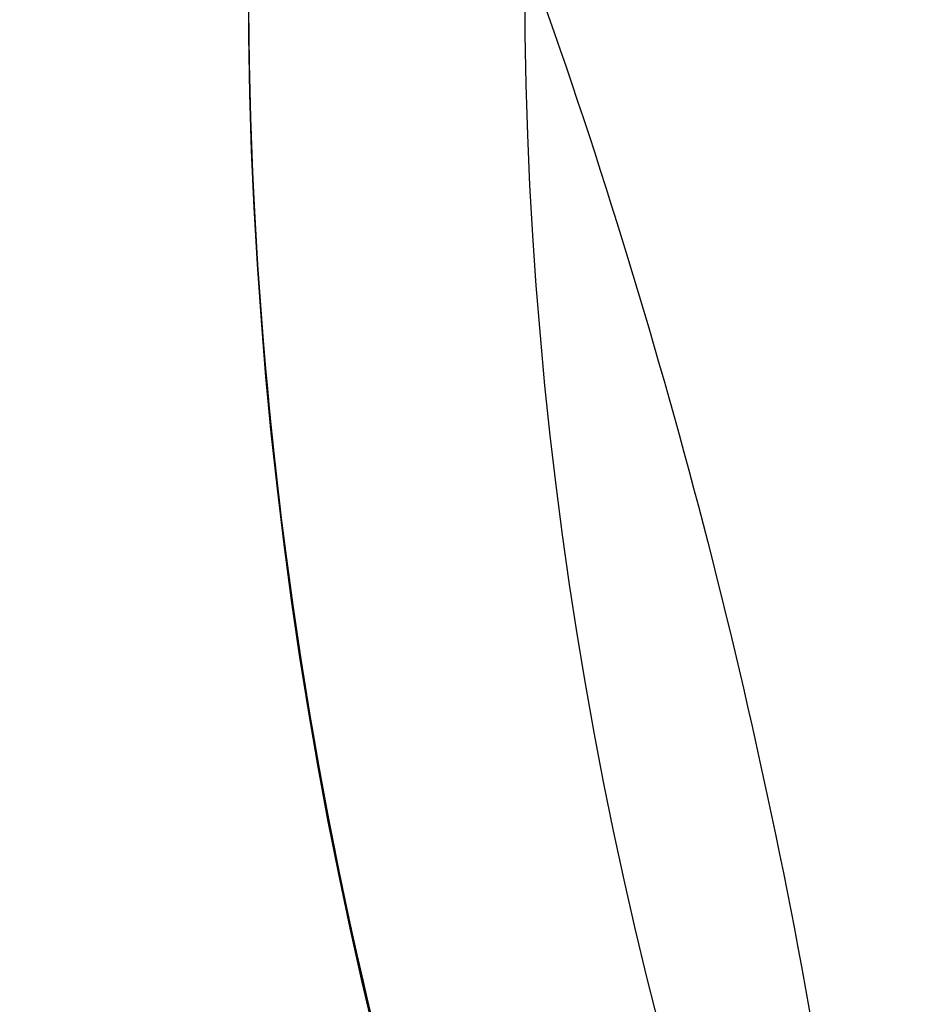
# Model space of a CAD drawing. Header units: millimetres. Extents: x -1033 to -333, y -38 to 662.
# Tile 84 of 256: x -767 to -751, y 293 to 311. Entities that reach past the tile are written whole.
import ezdxf

# ---------------------------------------------------------------- set-up
doc = ezdxf.new("R2010")
doc.units = ezdxf.units.MM
doc.header["$MEASUREMENT"] = 0
doc.layers.add('Výchozí', color=7, linetype='Continuous', true_color=0x000000)

msp = doc.modelspace()

# ---------------------------------------------------------------- linework, layer by layer
at = {"layer": 'Výchozí', "color": 9, "true_color": 0xbfbfbf}
for centre, radius in [((-682.625591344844, 311.716902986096, -122.4954314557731), 350), ((-682.650261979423, 311.689210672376, -97.49543145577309), 302), ((-682.650261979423, 311.689210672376, -97.49543145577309), 301), ((-682.625591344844, 311.7169029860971, -1624.964705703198), 80.27925782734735)]:
    msp.add_circle(centre, radius, dxfattribs=at)
for centre, radius, start, end in [((-682.625591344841, 311.716902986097, -122.995431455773), 350, 287.2155014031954, 107.2155014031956), ((-682.6255913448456, 311.7169029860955, -121.995431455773), 350.0000000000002, 287.2155014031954, 107.2155014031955), ((-682.625591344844, 311.7169029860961, -121.995431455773), 350.0000000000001, 107.2155014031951, 270), ((-682.6255913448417, 311.7169029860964, -122.9954314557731), 350.0000000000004, 107.2155014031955, 269.9999999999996), ((-682.6502619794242, 311.6892106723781, -118.995431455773), 300.0000000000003, 288.1558785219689, 106.2586172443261), ((-682.650261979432, 311.6892106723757, -121.995431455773), 300.0000000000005, 288.1558785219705, 106.2586172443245), ((-682.650261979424, 311.689210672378, -120.4954314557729), 300.0000000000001, 288.1558785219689, 106.2586172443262), ((-682.6502619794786, 311.6892106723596, -75.99543145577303), 299.8888683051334, 288.1688009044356, 106.2456948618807), ((-682.6502619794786, 311.6892106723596, -72.99543145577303), 299.8888683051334, 288.1688009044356, 106.2456948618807), ((-682.650261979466, 311.689210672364, -74.49543145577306), 299.888868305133, 288.168800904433, 106.2456948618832), ((-682.6502619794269, 311.6892106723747, -121.995431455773), 301.9999999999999, 106.3172077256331, 286.3172077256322), ((-682.6502619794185, 311.6892106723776, -72.99543145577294), 302.0000000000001, 108.885302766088, 286.9817009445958), ((-682.6502619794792, 311.6892106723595, -75.99543145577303), 300, 108.1558785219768, 286.2586172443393), ((-682.6502619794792, 311.6892106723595, -72.99543145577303), 300, 108.1558785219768, 286.2586172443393), ((-682.650261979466, 311.689210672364, -74.49543145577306), 299.9999999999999, 108.1558785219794, 286.2586172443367), ((-682.6502619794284, 311.6892106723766, -118.995431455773), 299.8888683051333, 108.1688009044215, 286.2456948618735), ((-682.6502619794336, 311.6892106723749, -121.995431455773), 299.888868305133, 108.1688009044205, 286.2456948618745), ((-682.650261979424, 311.689210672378, -120.495431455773), 299.888868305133, 108.1688009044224, 286.2456948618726), ((-682.6502619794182, 311.6892106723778, -72.99543145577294), 301.0000000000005, 108.885302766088, 286.9817009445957), ((-682.6502619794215, 311.6892106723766, -121.995431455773), 301.0000000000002, 108.8853027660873, 288.8853027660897), ((-682.6255913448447, 311.7169029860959, -1697.40049119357), 80.27925782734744, 152.3020521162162, 332.3020521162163), ((-682.625591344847, 311.7169029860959, -1552.528920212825), 80.27925782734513, 152.3020521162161, 242.3020521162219), ((-682.6255913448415, 311.7169029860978, -1547.52892021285), 75.27925782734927, 152.302052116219, 242.3020521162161)]:
    msp.add_arc(centre, radius, start, end, dxfattribs=at)
for points, weights, knots in [([(-974.48199229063, 228.897303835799, -717.494280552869), (-930.672578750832, 121.434805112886, -717.494280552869), (-823.210080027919, 165.244218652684, -717.494280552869), (-715.747581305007, 209.053632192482, -717.494280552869), (-759.556994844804, 316.516130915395, -717.494280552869), (-803.3664083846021, 423.978629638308, -717.494280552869), (-910.828907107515, 380.16921609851, -717.494280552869), (-1018.29140583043, 336.359802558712, -717.494280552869), (-974.48199229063, 228.897303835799, -717.494280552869)], [1, 0.707106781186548, 1, 0.707106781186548, 1, 0.707106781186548, 1, 0.707106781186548, 1], [0, 0, 0, 250.2386541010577, 250.2386541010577, 500.4773082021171, 500.4773082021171, 750.7159623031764, 750.7159623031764, 1000.954616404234, 1000.954616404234, 1000.954616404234]), ([(-789.24784990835, 304.412011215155, -817.73534016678), (-751.158140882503, 319.940105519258, -775.643872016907), (-759.556994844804, 316.516130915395, -717.494280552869), (-767.955848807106, 313.092156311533, -659.34468908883), (-816.106434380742, 293.462527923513, -631.779527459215)], [1, 0.894131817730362, 1, 0.894131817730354, 1], [0, 0, 0, 134.7152260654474, 134.7152260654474, 269.4304521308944, 269.4304521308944, 269.4304521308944])]:
    msp.add_rational_spline(points, weights, degree=2, knots=knots, dxfattribs=at)

doc.saveas('drawing.dxf')
